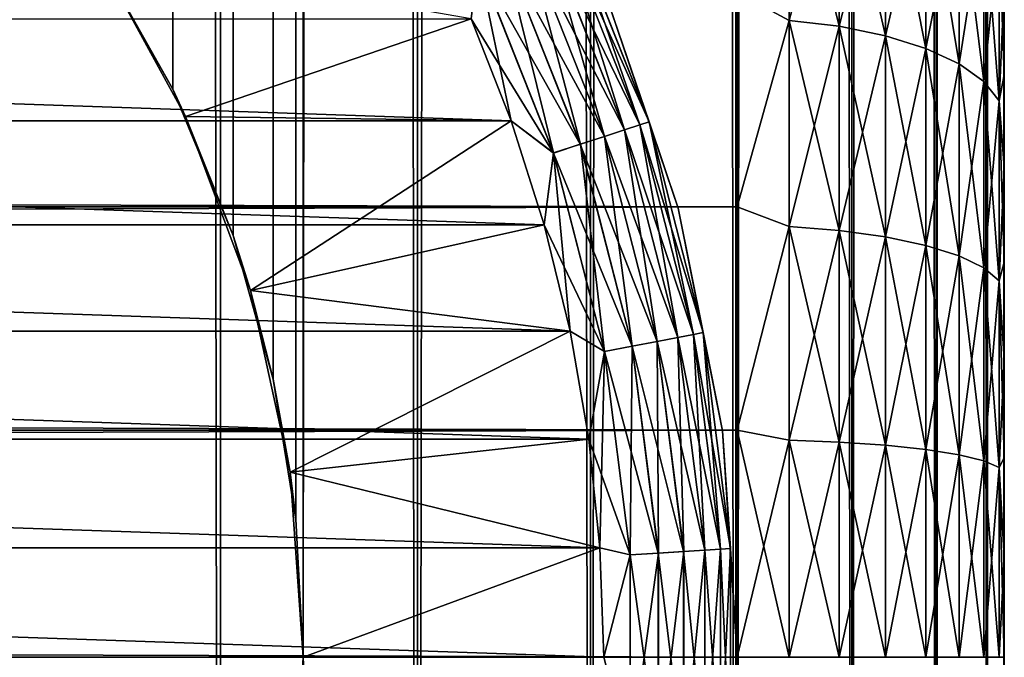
# Model space of a CAD drawing. Extents: x -265 to 265, y 0 to 1027.
# Tile 102 of 256: x 257.63 to 265, y 20 to 24.77. Entities that reach past the tile are written whole.
import ezdxf

# ---------------------------------------------------------------- set-up
doc = ezdxf.new("R2010")
doc.units = 0
doc.header["$LTSCALE"] = 41.718519
for name, color, linetype in [('103', 7, 'CONTINUOUS'), ('104', 7, 'CONTINUOUS'), ('112', 7, 'CONTINUOUS'), ('113', 7, 'CONTINUOUS'), ('114', 7, 'CONTINUOUS'), ('116', 7, 'CONTINUOUS'), ('120', 7, 'CONTINUOUS'), ('124', 7, 'CONTINUOUS'), ('57', 7, 'CONTINUOUS'), ('59', 7, 'CONTINUOUS'), ('63', 7, 'CONTINUOUS')]:
    doc.layers.add(name, color=color, linetype=linetype)

msp = doc.modelspace()

# ---------------------------------------------------------------- linework, layer by layer
at = {"layer": '103', "color": 7, "linetype": 'CONTINUOUS'}
for points in [[(257.5, 1, 12.9904), (259.1314, 1, 11.9003), (257.5, 1019, 12.9904), (257.5, 1, 12.9904)], [(257.5, 1019, 12.9904), (259.1314, 1, 11.9003), (259.1314, 1019, 11.9003), (257.5, 1019, 12.9904)], [(259.1314, 1, 11.9003), (260.6066, 1, 10.6066), (259.1314, 1019, 11.9003), (259.1314, 1, 11.9003)], [(259.1314, 1019, 11.9003), (260.6066, 1, 10.6066), (260.6066, 1019, 10.6066), (259.1314, 1019, 11.9003)], [(260.6066, 1, 10.6066), (261.9003, 1, 9.1314), (260.6066, 1019, 10.6066), (260.6066, 1, 10.6066)], [(260.6066, 1019, 10.6066), (261.9003, 1, 9.1314), (261.9003, 1019, 9.1314), (260.6066, 1019, 10.6066)], [(261.9003, 1, 9.1314), (262.9904, 1, 7.5), (261.9003, 1019, 9.1314), (261.9003, 1, 9.1314)], [(261.9003, 1019, 9.1314), (262.9904, 1, 7.5), (262.9904, 1019, 7.5), (261.9003, 1019, 9.1314)], [(262.9904, 1, 7.5), (263.8582, 1, 5.7403), (262.9904, 1019, 7.5), (262.9904, 1, 7.5)], [(262.9904, 1019, 7.5), (263.8582, 1, 5.7403), (263.8582, 1019, 5.7403), (262.9904, 1019, 7.5)], [(263.8582, 1, 5.7403), (264.4889, 1, 3.8823), (263.8582, 1019, 5.7403), (263.8582, 1, 5.7403)], [(263.8582, 1019, 5.7403), (264.4889, 1, 3.8823), (264.4889, 1019, 3.8823), (263.8582, 1019, 5.7403)], [(264.4889, 1, 3.8823), (264.8717, 1, 1.9579), (264.4889, 1019, 3.8823), (264.4889, 1, 3.8823)], [(264.4889, 1019, 3.8823), (264.8717, 1, 1.9579), (264.8717, 1019, 1.9579), (264.4889, 1019, 3.8823)], [(264.8717, 1, 1.9579), (265, 1), (264.8717, 1019, 1.9579), (264.8717, 1, 1.9579)], [(264.8717, 1019, 1.9579), (265, 1), (265, 1019), (264.8717, 1019, 1.9579)]]:
    msp.add_3dface(points, dxfattribs=at)
at = {"layer": '104', "color": 7, "linetype": 'CONTINUOUS'}
for points in [[(260.6066, 1019, -10.6066), (260.6066, 1, -10.6066), (259.75, 20, -11.399), (260.6066, 1019, -10.6066)], [(259.75, 1000, -11.399), (260.6066, 1019, -10.6066), (259.75, 20, -11.399), (259.75, 1000, -11.399)], [(261.9003, 1, -9.1314), (260.6066, 1, -10.6066), (261.9003, 1019, -9.1314), (261.9003, 1, -9.1314)], [(261.9003, 1019, -9.1314), (260.6066, 1, -10.6066), (260.6066, 1019, -10.6066), (261.9003, 1019, -9.1314)], [(262.9904, 1, -7.5), (261.9003, 1, -9.1314), (262.9904, 1019, -7.5), (262.9904, 1, -7.5)], [(262.9904, 1019, -7.5), (261.9003, 1, -9.1314), (261.9003, 1019, -9.1314), (262.9904, 1019, -7.5)], [(263.8582, 1, -5.7403), (262.9904, 1, -7.5), (263.8582, 1019, -5.7403), (263.8582, 1, -5.7403)], [(263.8582, 1019, -5.7403), (262.9904, 1, -7.5), (262.9904, 1019, -7.5), (263.8582, 1019, -5.7403)], [(264.4889, 1, -3.8823), (263.8582, 1, -5.7403), (264.4889, 1019, -3.8823), (264.4889, 1, -3.8823)], [(264.4889, 1019, -3.8823), (263.8582, 1, -5.7403), (263.8582, 1019, -5.7403), (264.4889, 1019, -3.8823)], [(264.8717, 1, -1.9579), (264.4889, 1, -3.8823), (264.8717, 1019, -1.9579), (264.8717, 1, -1.9579)], [(264.8717, 1019, -1.9579), (264.4889, 1, -3.8823), (264.4889, 1019, -3.8823), (264.8717, 1019, -1.9579)], [(265, 1019), (265, 1), (264.8717, 1, -1.9579), (265, 1019)], [(265, 1019), (264.8717, 1, -1.9579), (264.8717, 1019, -1.9579), (265, 1019)], [(259.6951, 998.9668, -11.4457), (259.75, 1000, -11.399), (259.6951, 21.0333, -11.4457), (259.6951, 998.9668, -11.4457)], [(259.6951, 21.0333, -11.4457), (259.75, 1000, -11.399), (259.75, 20, -11.399), (259.6951, 21.0333, -11.4457)], [(259.525, 997.9175, -11.5877), (259.6951, 998.9668, -11.4457), (259.525, 22.0825, -11.5877), (259.525, 997.9175, -11.5877)], [(259.525, 22.0825, -11.5877), (259.6951, 998.9668, -11.4457), (259.6951, 21.0333, -11.4457), (259.525, 22.0825, -11.5877)], [(259.2244, 996.842, -11.8284), (259.525, 997.9175, -11.5877), (259.2244, 23.1581, -11.8284), (259.2244, 996.842, -11.8284)], [(259.2244, 23.1581, -11.8284), (259.525, 997.9175, -11.5877), (259.525, 22.0825, -11.5877), (259.2244, 23.1581, -11.8284)], [(258.7723, 995.7446, -12.1674), (259.2244, 996.842, -11.8284), (258.7723, 24.2554, -12.1674), (258.7723, 995.7446, -12.1674)], [(258.7723, 24.2554, -12.1674), (259.2244, 996.842, -11.8284), (259.2244, 23.1581, -11.8284), (258.7723, 24.2554, -12.1674)], [(258.1533, 25.3466, -12.5906), (258.7723, 995.7446, -12.1674), (258.7723, 24.2554, -12.1674), (258.1533, 25.3466, -12.5906)], [(260.6066, 1, -10.6066), (259.1314, 1, -11.9003), (259.75, 20, -11.399), (260.6066, 1, -10.6066)], [(259.75, 20, -11.399), (259.1314, 1, -11.9003), (259.6951, 18.9668, -11.4457), (259.75, 20, -11.399)]]:
    msp.add_3dface(points, dxfattribs=at)
at = {"layer": '112', "color": 7, "linetype": 'CONTINUOUS'}
for points in [[(258.1533, 25.3466, -12.5906), (258.7723, 24.2554, -12.1674), (258.2022, 25.2713, -25), (258.1533, 25.3466, -12.5906)], [(258.2022, 25.2713, -25), (258.7723, 24.2554, -12.1674), (258.8689, 24.0503, -25), (258.2022, 25.2713, -25)], [(258.7723, 24.2554, -12.1674), (259.2244, 23.1581, -11.8284), (258.8689, 24.0503, -25), (258.7723, 24.2554, -12.1674)], [(258.8689, 24.0503, -25), (259.2244, 23.1581, -11.8284), (259.3551, 22.7469, -25), (258.8689, 24.0503, -25)], [(259.2244, 23.1581, -11.8284), (259.525, 22.0825, -11.5877), (259.3551, 22.7469, -25), (259.2244, 23.1581, -11.8284)], [(259.3551, 22.7469, -25), (259.525, 22.0825, -11.5877), (259.6508, 21.3876, -25), (259.3551, 22.7469, -25)], [(259.525, 22.0825, -11.5877), (259.6951, 21.0333, -11.4457), (259.6508, 21.3876, -25), (259.525, 22.0825, -11.5877)], [(259.6951, 21.0333, -11.4457), (259.75, 20, -11.399), (259.6508, 21.3876, -25), (259.6951, 21.0333, -11.4457)], [(259.6508, 21.3876, -25), (259.75, 20, -11.399), (259.75, 20, -25), (259.6508, 21.3876, -25)], [(259.75, 20, -11.399), (259.6951, 18.9668, -11.4457), (259.75, 20, -25), (259.75, 20, -11.399)]]:
    msp.add_3dface(points, dxfattribs=at)
at = {"layer": '113', "color": 7, "linetype": 'CONTINUOUS'}
for points in [[(258.2022, 25.2713, -25), (258.8689, 24.0503, -25), (261.0065, 24.7808, -25), (258.2022, 25.2713, -25)], [(261.0065, 24.7808, -25), (258.8689, 24.0503, -25), (261.3071, 24.0186, -25), (261.0065, 24.7808, -25)], [(258.8689, 24.0503, -25), (259.3551, 22.7469, -25), (261.3071, 24.0186, -25), (258.8689, 24.0503, -25)], [(261.3071, 24.0186, -25), (259.3551, 22.7469, -25), (261.555, 23.2376, -25), (261.3071, 24.0186, -25)], [(261.555, 23.2376, -25), (259.3551, 22.7469, -25), (261.749, 22.4415, -25), (261.555, 23.2376, -25)], [(259.3551, 22.7469, -25), (259.6508, 21.3876, -25), (261.749, 22.4415, -25), (259.3551, 22.7469, -25)], [(261.749, 22.4415, -25), (259.6508, 21.3876, -25), (261.8882, 21.634, -25), (261.749, 22.4415, -25)], [(261.8882, 21.634, -25), (259.6508, 21.3876, -25), (261.972, 20.8189, -25), (261.8882, 21.634, -25)], [(259.6508, 21.3876, -25), (259.75, 20, -25), (261.972, 20.8189, -25), (259.6508, 21.3876, -25)], [(261.972, 20.8189, -25), (259.75, 20, -25), (262, 20, -25), (261.972, 20.8189, -25)]]:
    msp.add_3dface(points, dxfattribs=at)
at = {"layer": '114', "color": 7, "linetype": 'CONTINUOUS'}
for points in [[(238.6929, 24.0186, -75), (238.9935, 24.7808, -75), (261.3071, 24.0186, -75), (238.6929, 24.0186, -75)], [(261.3071, 24.0186, -75), (238.9935, 24.7808, -75), (261.0065, 24.7808, -75), (261.3071, 24.0186, -75)], [(238.445, 23.2376, -75), (238.6929, 24.0186, -75), (261.555, 23.2376, -75), (238.445, 23.2376, -75)], [(261.555, 23.2376, -75), (238.6929, 24.0186, -75), (261.3071, 24.0186, -75), (261.555, 23.2376, -75)], [(238.251, 22.4415, -75), (238.445, 23.2376, -75), (261.749, 22.4415, -75), (238.251, 22.4415, -75)], [(261.749, 22.4415, -75), (238.445, 23.2376, -75), (261.555, 23.2376, -75), (261.749, 22.4415, -75)], [(238.1118, 21.634, -75), (238.251, 22.4415, -75), (261.8882, 21.634, -75), (238.1118, 21.634, -75)], [(261.8882, 21.634, -75), (238.251, 22.4415, -75), (261.749, 22.4415, -75), (261.8882, 21.634, -75)], [(238.028, 20.8189, -75), (238.1118, 21.634, -75), (261.972, 20.8189, -75), (238.028, 20.8189, -75)], [(261.972, 20.8189, -75), (238.1118, 21.634, -75), (261.8882, 21.634, -75), (261.972, 20.8189, -75)], [(238, 20, -75), (238.028, 20.8189, -75), (262, 20, -75), (238, 20, -75)], [(262, 20, -75), (238.028, 20.8189, -75), (261.972, 20.8189, -75), (262, 20, -75)]]:
    msp.add_3dface(points, dxfattribs=at)
at = {"layer": '116', "color": 7, "linetype": 'CONTINUOUS'}
for points in [[(262.557, 23.3646, -74), (262.0104, 24.9749, -74), (262.557, 23.3646, -26), (262.557, 23.3646, -74)], [(262.557, 23.3646, -26), (262.0104, 24.9749, -74), (262.0104, 24.9749, -26), (262.557, 23.3646, -26)], [(262.8888, 21.6968, -74), (262.557, 23.3646, -74), (262.8888, 21.6968, -26), (262.8888, 21.6968, -74)], [(262.8888, 21.6968, -26), (262.557, 23.3646, -74), (262.557, 23.3646, -26), (262.8888, 21.6968, -26)], [(263, 20, -74), (262.8888, 21.6968, -74), (263, 20, -26), (263, 20, -74)], [(263, 20, -26), (262.8888, 21.6968, -74), (262.8888, 21.6968, -26), (263, 20, -26)]]:
    msp.add_3dface(points, dxfattribs=at)
at = {"layer": '120', "color": 7, "linetype": 'CONTINUOUS'}
for points in [[(262.3399, 24.0095, -74.2225), (261.6731, 25.4929, -74.4341), (261.7401, 25.5245, -74.2225), (262.3399, 24.0095, -74.2225)], [(262.0104, 24.9749, -74), (262.3399, 24.0095, -74.2225), (261.7401, 25.5245, -74.2225), (262.0104, 24.9749, -74)], [(262.156, 23.9497, -74.6238), (261.4216, 25.3746, -74.7823), (261.5651, 25.4421, -74.6238), (262.156, 23.9497, -74.6238)], [(262.2695, 23.9866, -74.4341), (261.5651, 25.4421, -74.6238), (261.6731, 25.4929, -74.4341), (262.2695, 23.9866, -74.4341)], [(262.156, 23.9497, -74.6238), (261.5651, 25.4421, -74.6238), (262.2695, 23.9866, -74.4341), (262.156, 23.9497, -74.6238)], [(262.2695, 23.9866, -74.4341), (261.6731, 25.4929, -74.4341), (262.3399, 24.0095, -74.2225), (262.2695, 23.9866, -74.4341)], [(262.0052, 23.9007, -74.7823), (261.2498, 25.2937, -74.9014), (261.4216, 25.3746, -74.7823), (262.0052, 23.9007, -74.7823)], [(262.0052, 23.9007, -74.7823), (261.4216, 25.3746, -74.7823), (262.156, 23.9497, -74.6238), (262.0052, 23.9007, -74.7823)], [(261.8246, 23.842, -74.9014), (261.0583, 25.2036, -74.9752), (261.2498, 25.2937, -74.9014), (261.8246, 23.842, -74.9014)], [(261.8246, 23.842, -74.9014), (261.2498, 25.2937, -74.9014), (262.0052, 23.9007, -74.7823), (261.8246, 23.842, -74.9014)], [(261.6233, 23.7766, -74.9752), (261.0065, 24.7808, -75), (261.0583, 25.2036, -74.9752), (261.6233, 23.7766, -74.9752)], [(261.6233, 23.7766, -74.9752), (261.0583, 25.2036, -74.9752), (261.8246, 23.842, -74.9014), (261.6233, 23.7766, -74.9752)], [(262.0104, 24.9749, -74), (262.557, 23.3646, -74), (262.3399, 24.0095, -74.2225), (262.0104, 24.9749, -74)], [(261.3071, 24.0186, -75), (261.0065, 24.7808, -75), (261.6233, 23.7766, -74.9752), (261.3071, 24.0186, -75)], [(261.555, 23.2376, -75), (261.3071, 24.0186, -75), (261.6233, 23.7766, -74.9752), (261.555, 23.2376, -75)], [(262.6724, 22.4174, -74.4341), (262.156, 23.9497, -74.6238), (262.2695, 23.9866, -74.4341), (262.6724, 22.4174, -74.4341)], [(262.7451, 22.4313, -74.2225), (262.2695, 23.9866, -74.4341), (262.3399, 24.0095, -74.2225), (262.7451, 22.4313, -74.2225)], [(262.6724, 22.4174, -74.4341), (262.2695, 23.9866, -74.4341), (262.7451, 22.4313, -74.2225), (262.6724, 22.4174, -74.4341)], [(262.557, 23.3646, -74), (262.7451, 22.4313, -74.2225), (262.3399, 24.0095, -74.2225), (262.557, 23.3646, -74)], [(262.3994, 22.3653, -74.7823), (261.8246, 23.842, -74.9014), (262.0052, 23.9007, -74.7823), (262.3994, 22.3653, -74.7823)], [(262.5552, 22.395, -74.6238), (262.0052, 23.9007, -74.7823), (262.156, 23.9497, -74.6238), (262.5552, 22.395, -74.6238)], [(262.3994, 22.3653, -74.7823), (262.0052, 23.9007, -74.7823), (262.5552, 22.395, -74.6238), (262.3994, 22.3653, -74.7823)], [(262.5552, 22.395, -74.6238), (262.156, 23.9497, -74.6238), (262.6724, 22.4174, -74.4341), (262.5552, 22.395, -74.6238)], [(262.2129, 22.3297, -74.9014), (261.6233, 23.7766, -74.9752), (261.8246, 23.842, -74.9014), (262.2129, 22.3297, -74.9014)], [(262.2129, 22.3297, -74.9014), (261.8246, 23.842, -74.9014), (262.3994, 22.3653, -74.7823), (262.2129, 22.3297, -74.9014)], [(262.005, 22.2901, -74.9752), (261.555, 23.2376, -75), (261.6233, 23.7766, -74.9752), (262.005, 22.2901, -74.9752)], [(262.005, 22.2901, -74.9752), (261.6233, 23.7766, -74.9752), (262.2129, 22.3297, -74.9014), (262.005, 22.2901, -74.9752)], [(262.557, 23.3646, -74), (262.8888, 21.6968, -74), (262.7451, 22.4313, -74.2225), (262.557, 23.3646, -74)], [(261.749, 22.4415, -75), (261.555, 23.2376, -75), (262.005, 22.2901, -74.9752), (261.749, 22.4415, -75)], [(261.8882, 21.634, -75), (261.749, 22.4415, -75), (262.005, 22.2901, -74.9752), (261.8882, 21.634, -75)], [(262.8754, 20.8101, -74.4341), (262.5552, 22.395, -74.6238), (262.6724, 22.4174, -74.4341), (262.8754, 20.8101, -74.4341)], [(262.9493, 20.8147, -74.2225), (262.6724, 22.4174, -74.4341), (262.7451, 22.4313, -74.2225), (262.9493, 20.8147, -74.2225)], [(262.8754, 20.8101, -74.4341), (262.6724, 22.4174, -74.4341), (262.9493, 20.8147, -74.2225), (262.8754, 20.8101, -74.4341)], [(262.8888, 21.6968, -74), (262.9493, 20.8147, -74.2225), (262.7451, 22.4313, -74.2225), (262.8888, 21.6968, -74)], [(262.5981, 20.7926, -74.7823), (262.2129, 22.3297, -74.9014), (262.3994, 22.3653, -74.7823), (262.5981, 20.7926, -74.7823)], [(262.7563, 20.8026, -74.6238), (262.3994, 22.3653, -74.7823), (262.5552, 22.395, -74.6238), (262.7563, 20.8026, -74.6238)], [(262.5981, 20.7926, -74.7823), (262.3994, 22.3653, -74.7823), (262.7563, 20.8026, -74.6238), (262.5981, 20.7926, -74.7823)], [(262.7563, 20.8026, -74.6238), (262.5552, 22.395, -74.6238), (262.8754, 20.8101, -74.4341), (262.7563, 20.8026, -74.6238)], [(262.1973, 20.7674, -74.9752), (261.8882, 21.634, -75), (262.005, 22.2901, -74.9752), (262.1973, 20.7674, -74.9752)], [(262.4085, 20.7807, -74.9014), (262.005, 22.2901, -74.9752), (262.2129, 22.3297, -74.9014), (262.4085, 20.7807, -74.9014)], [(262.1973, 20.7674, -74.9752), (262.005, 22.2901, -74.9752), (262.4085, 20.7807, -74.9014), (262.1973, 20.7674, -74.9752)], [(262.4085, 20.7807, -74.9014), (262.2129, 22.3297, -74.9014), (262.5981, 20.7926, -74.7823), (262.4085, 20.7807, -74.9014)], [(262.8888, 21.6968, -74), (263, 20, -74), (262.9493, 20.8147, -74.2225), (262.8888, 21.6968, -74)], [(261.972, 20.8189, -75), (261.8882, 21.634, -75), (262.1973, 20.7674, -74.9752), (261.972, 20.8189, -75)], [(262, 20, -75), (261.972, 20.8189, -75), (262.1973, 20.7674, -74.9752), (262, 20, -75)], [(262.7563, 19.1974, -74.6238), (262.5981, 20.7926, -74.7823), (262.7563, 20.8026, -74.6238), (262.7563, 19.1974, -74.6238)], [(262.8754, 19.1899, -74.4341), (262.7563, 20.8026, -74.6238), (262.8754, 20.8101, -74.4341), (262.8754, 19.1899, -74.4341)], [(262.7563, 19.1974, -74.6238), (262.7563, 20.8026, -74.6238), (262.8754, 19.1899, -74.4341), (262.7563, 19.1974, -74.6238)], [(262.9493, 19.1853, -74.2225), (262.8754, 20.8101, -74.4341), (262.9493, 20.8147, -74.2225), (262.9493, 19.1853, -74.2225)], [(262.8754, 19.1899, -74.4341), (262.8754, 20.8101, -74.4341), (262.9493, 19.1853, -74.2225), (262.8754, 19.1899, -74.4341)], [(263, 20, -74), (262.9493, 19.1853, -74.2225), (262.9493, 20.8147, -74.2225), (263, 20, -74)], [(262.1973, 19.2326, -74.9752), (262, 20, -75), (262.1973, 20.7674, -74.9752), (262.1973, 19.2326, -74.9752)], [(262.4085, 19.2193, -74.9014), (262.1973, 20.7674, -74.9752), (262.4085, 20.7807, -74.9014), (262.4085, 19.2193, -74.9014)], [(262.1973, 19.2326, -74.9752), (262.1973, 20.7674, -74.9752), (262.4085, 19.2193, -74.9014), (262.1973, 19.2326, -74.9752)], [(262.5981, 19.2074, -74.7823), (262.4085, 20.7807, -74.9014), (262.5981, 20.7926, -74.7823), (262.5981, 19.2074, -74.7823)], [(262.4085, 19.2193, -74.9014), (262.4085, 20.7807, -74.9014), (262.5981, 19.2074, -74.7823), (262.4085, 19.2193, -74.9014)], [(262.5981, 19.2074, -74.7823), (262.5981, 20.7926, -74.7823), (262.7563, 19.1974, -74.6238), (262.5981, 19.2074, -74.7823)]]:
    msp.add_3dface(points, dxfattribs=at)
at = {"layer": '124', "color": 7, "linetype": 'CONTINUOUS'}
for points in [[(261.6735, 25.4931, -25.5669), (262.2699, 23.9867, -25.5669), (261.7403, 25.5246, -25.7786), (261.6735, 25.4931, -25.5669)], [(262.0104, 24.9749, -26), (261.7403, 25.5246, -25.7786), (262.3401, 24.0096, -25.7786), (262.0104, 24.9749, -26)], [(261.7403, 25.5246, -25.7786), (262.2699, 23.9867, -25.5669), (262.3401, 24.0096, -25.7786), (261.7403, 25.5246, -25.7786)], [(261.4224, 25.375, -25.2184), (262.006, 23.901, -25.2184), (261.5657, 25.4424, -25.377), (261.4224, 25.375, -25.2184)], [(261.5657, 25.4424, -25.377), (262.1566, 23.9499, -25.377), (261.6735, 25.4931, -25.5669), (261.5657, 25.4424, -25.377)], [(261.5657, 25.4424, -25.377), (262.006, 23.901, -25.2184), (262.1566, 23.9499, -25.377), (261.5657, 25.4424, -25.377)], [(261.6735, 25.4931, -25.5669), (262.1566, 23.9499, -25.377), (262.2699, 23.9867, -25.5669), (261.6735, 25.4931, -25.5669)], [(261.2507, 25.2942, -25.0991), (261.8255, 23.8423, -25.0991), (261.4224, 25.375, -25.2184), (261.2507, 25.2942, -25.0991)], [(261.4224, 25.375, -25.2184), (261.8255, 23.8423, -25.0991), (262.006, 23.901, -25.2184), (261.4224, 25.375, -25.2184)], [(261.0593, 25.2041, -25.0251), (261.6243, 23.777, -25.0251), (261.2507, 25.2942, -25.0991), (261.0593, 25.2041, -25.0251)], [(261.2507, 25.2942, -25.0991), (261.6243, 23.777, -25.0251), (261.8255, 23.8423, -25.0991), (261.2507, 25.2942, -25.0991)], [(261.0065, 24.7808, -25), (261.3071, 24.0186, -25), (261.0593, 25.2041, -25.0251), (261.0065, 24.7808, -25)], [(261.0593, 25.2041, -25.0251), (261.3071, 24.0186, -25), (261.6243, 23.777, -25.0251), (261.0593, 25.2041, -25.0251)], [(262.557, 23.3646, -26), (262.0104, 24.9749, -26), (262.3401, 24.0096, -25.7786), (262.557, 23.3646, -26)], [(261.3071, 24.0186, -25), (261.555, 23.2376, -25), (261.6243, 23.777, -25.0251), (261.3071, 24.0186, -25)], [(262.1566, 23.9499, -25.377), (262.5558, 22.3952, -25.377), (262.2699, 23.9867, -25.5669), (262.1566, 23.9499, -25.377)], [(262.2699, 23.9867, -25.5669), (262.6728, 22.4175, -25.5669), (262.3401, 24.0096, -25.7786), (262.2699, 23.9867, -25.5669)], [(262.2699, 23.9867, -25.5669), (262.5558, 22.3952, -25.377), (262.6728, 22.4175, -25.5669), (262.2699, 23.9867, -25.5669)], [(262.557, 23.3646, -26), (262.3401, 24.0096, -25.7786), (262.7454, 22.4313, -25.7786), (262.557, 23.3646, -26)], [(262.3401, 24.0096, -25.7786), (262.6728, 22.4175, -25.5669), (262.7454, 22.4313, -25.7786), (262.3401, 24.0096, -25.7786)], [(261.8255, 23.8423, -25.0991), (262.2138, 22.3299, -25.0991), (262.006, 23.901, -25.2184), (261.8255, 23.8423, -25.0991)], [(262.006, 23.901, -25.2184), (262.4002, 22.3655, -25.2184), (262.1566, 23.9499, -25.377), (262.006, 23.901, -25.2184)], [(262.006, 23.901, -25.2184), (262.2138, 22.3299, -25.0991), (262.4002, 22.3655, -25.2184), (262.006, 23.901, -25.2184)], [(262.1566, 23.9499, -25.377), (262.4002, 22.3655, -25.2184), (262.5558, 22.3952, -25.377), (262.1566, 23.9499, -25.377)], [(261.6243, 23.777, -25.0251), (262.006, 22.2903, -25.0251), (261.8255, 23.8423, -25.0991), (261.6243, 23.777, -25.0251)], [(261.8255, 23.8423, -25.0991), (262.006, 22.2903, -25.0251), (262.2138, 22.3299, -25.0991), (261.8255, 23.8423, -25.0991)], [(261.555, 23.2376, -25), (261.749, 22.4415, -25), (261.6243, 23.777, -25.0251), (261.555, 23.2376, -25)], [(261.6243, 23.777, -25.0251), (261.749, 22.4415, -25), (262.006, 22.2903, -25.0251), (261.6243, 23.777, -25.0251)], [(262.8888, 21.6968, -26), (262.557, 23.3646, -26), (262.7454, 22.4313, -25.7786), (262.8888, 21.6968, -26)], [(261.749, 22.4415, -25), (261.8882, 21.634, -25), (262.006, 22.2903, -25.0251), (261.749, 22.4415, -25)], [(262.5558, 22.3952, -25.377), (262.757, 20.8026, -25.377), (262.6728, 22.4175, -25.5669), (262.5558, 22.3952, -25.377)], [(262.6728, 22.4175, -25.5669), (262.8759, 20.8101, -25.5669), (262.7454, 22.4313, -25.7786), (262.6728, 22.4175, -25.5669)], [(262.6728, 22.4175, -25.5669), (262.757, 20.8026, -25.377), (262.8759, 20.8101, -25.5669), (262.6728, 22.4175, -25.5669)], [(262.8888, 21.6968, -26), (262.7454, 22.4313, -25.7786), (262.9496, 20.8147, -25.7786), (262.8888, 21.6968, -26)], [(262.7454, 22.4313, -25.7786), (262.8759, 20.8101, -25.5669), (262.9496, 20.8147, -25.7786), (262.7454, 22.4313, -25.7786)], [(262.2138, 22.3299, -25.0991), (262.4096, 20.7807, -25.0991), (262.4002, 22.3655, -25.2184), (262.2138, 22.3299, -25.0991)], [(262.4002, 22.3655, -25.2184), (262.5989, 20.7927, -25.2184), (262.5558, 22.3952, -25.377), (262.4002, 22.3655, -25.2184)], [(262.4002, 22.3655, -25.2184), (262.4096, 20.7807, -25.0991), (262.5989, 20.7927, -25.2184), (262.4002, 22.3655, -25.2184)], [(262.5558, 22.3952, -25.377), (262.5989, 20.7927, -25.2184), (262.757, 20.8026, -25.377), (262.5558, 22.3952, -25.377)], [(261.8882, 21.634, -25), (261.972, 20.8189, -25), (262.006, 22.2903, -25.0251), (261.8882, 21.634, -25)], [(262.006, 22.2903, -25.0251), (261.972, 20.8189, -25), (262.1984, 20.7675, -25.0251), (262.006, 22.2903, -25.0251)], [(262.006, 22.2903, -25.0251), (262.1984, 20.7675, -25.0251), (262.2138, 22.3299, -25.0991), (262.006, 22.2903, -25.0251)], [(262.2138, 22.3299, -25.0991), (262.1984, 20.7675, -25.0251), (262.4096, 20.7807, -25.0991), (262.2138, 22.3299, -25.0991)], [(263, 20, -26), (262.8888, 21.6968, -26), (262.9496, 20.8147, -25.7786), (263, 20, -26)], [(261.972, 20.8189, -25), (262, 20, -25), (262.1984, 20.7675, -25.0251), (261.972, 20.8189, -25)], [(262.5989, 20.7927, -25.2184), (262.5989, 19.2073, -25.2184), (262.757, 20.8026, -25.377), (262.5989, 20.7927, -25.2184)], [(262.757, 20.8026, -25.377), (262.5989, 19.2073, -25.2184), (262.757, 19.1974, -25.377), (262.757, 20.8026, -25.377)], [(262.757, 20.8026, -25.377), (262.757, 19.1974, -25.377), (262.8759, 20.8101, -25.5669), (262.757, 20.8026, -25.377)], [(262.8759, 20.8101, -25.5669), (262.757, 19.1974, -25.377), (262.8759, 19.1899, -25.5669), (262.8759, 20.8101, -25.5669)], [(262.8759, 20.8101, -25.5669), (262.8759, 19.1899, -25.5669), (262.9496, 20.8147, -25.7786), (262.8759, 20.8101, -25.5669)], [(262.9496, 20.8147, -25.7786), (262.8759, 19.1899, -25.5669), (262.9496, 19.1853, -25.7786), (262.9496, 20.8147, -25.7786)], [(263, 20, -26), (262.9496, 20.8147, -25.7786), (262.9496, 19.1853, -25.7786), (263, 20, -26)], [(262.1984, 20.7675, -25.0251), (262, 20, -25), (262.1984, 19.2325, -25.0251), (262.1984, 20.7675, -25.0251)], [(262.1984, 20.7675, -25.0251), (262.1984, 19.2325, -25.0251), (262.4096, 20.7807, -25.0991), (262.1984, 20.7675, -25.0251)], [(262.4096, 20.7807, -25.0991), (262.1984, 19.2325, -25.0251), (262.4096, 19.2193, -25.0991), (262.4096, 20.7807, -25.0991)], [(262.4096, 20.7807, -25.0991), (262.4096, 19.2193, -25.0991), (262.5989, 20.7927, -25.2184), (262.4096, 20.7807, -25.0991)], [(262.5989, 20.7927, -25.2184), (262.4096, 19.2193, -25.0991), (262.5989, 19.2073, -25.2184), (262.5989, 20.7927, -25.2184)]]:
    msp.add_3dface(points, dxfattribs=at)
at = {"layer": '57', "color": 7, "linetype": 'CONTINUOUS'}
for points in [[(265, 25.0321, 36.7156), (265, 24.3618, 37.0512), (265, 25.0321, 18.2844), (265, 25.0321, 36.7156)], [(265, 25.0321, 18.2844), (265, 24.3618, 37.0512), (265, 24.3618, 17.9488), (265, 25.0321, 18.2844)], [(265, 24.3618, 37.0512), (265, 23.6693, 37.338), (265, 24.3618, 17.9488), (265, 24.3618, 37.0512)], [(265, 24.3618, 17.9488), (265, 23.6693, 37.338), (265, 23.6693, 17.662), (265, 24.3618, 17.9488)], [(265, 23.6693, 37.338), (265, 22.9581, 37.5747), (265, 23.6693, 17.662), (265, 23.6693, 37.338)], [(265, 23.6693, 17.662), (265, 22.9581, 37.5747), (265, 22.9581, 17.4253), (265, 23.6693, 17.662)], [(265, 22.9581, 37.5747), (265, 22.2319, 37.7601), (265, 22.9581, 17.4253), (265, 22.9581, 37.5747)], [(265, 22.9581, 17.4253), (265, 22.2319, 37.7601), (265, 22.2319, 17.2399), (265, 22.9581, 17.4253)], [(265, 22.2319, 37.7601), (265, 21.4943, 37.8931), (265, 22.2319, 17.2399), (265, 22.2319, 37.7601)], [(265, 22.2319, 17.2399), (265, 21.4943, 37.8931), (265, 21.4943, 17.1069), (265, 22.2319, 17.2399)], [(265, 21.4943, 37.8931), (265, 20.749, 37.9733), (265, 21.4943, 17.1069), (265, 21.4943, 37.8931)], [(265, 21.4943, 17.1069), (265, 20.749, 37.9733), (265, 20.749, 17.0267), (265, 21.4943, 17.1069)], [(265, 20.749, 37.9733), (265, 20, 38), (265, 20.749, 17.0267), (265, 20.749, 37.9733)], [(265, 20.749, 17.0267), (265, 20, 38), (265, 20, 17), (265, 20.749, 17.0267)]]:
    msp.add_3dface(points, dxfattribs=at)
at = {"layer": '59', "color": 7, "linetype": 'CONTINUOUS'}
for points in [[(-263, 24.98, 38.9651), (-263, 23.3725, 39.5365), (263, 24.98, 38.9651), (-263, 24.98, 38.9651)], [(263, 24.98, 38.9651), (-263, 23.3725, 39.5365), (263, 23.3725, 39.5365), (263, 24.98, 38.9651)], [(-263, 23.3725, 15.4635), (-263, 24.98, 16.0349), (263, 23.3725, 15.4635), (-263, 23.3725, 15.4635)], [(263, 23.3725, 15.4635), (-263, 24.98, 16.0349), (263, 24.98, 16.0349), (263, 23.3725, 15.4635)], [(-263, 23.3725, 39.5365), (-263, 21.7021, 39.8836), (263, 23.3725, 39.5365), (-263, 23.3725, 39.5365)], [(263, 23.3725, 39.5365), (-263, 21.7021, 39.8836), (263, 21.7021, 39.8836), (263, 23.3725, 39.5365)], [(-263, 21.7021, 15.1164), (-263, 23.3725, 15.4635), (263, 21.7021, 15.1164), (-263, 21.7021, 15.1164)], [(263, 21.7021, 15.1164), (-263, 23.3725, 15.4635), (263, 23.3725, 15.4635), (263, 21.7021, 15.1164)], [(-263, 21.7021, 39.8836), (-263, 20, 40), (263, 21.7021, 39.8836), (-263, 21.7021, 39.8836)], [(263, 21.7021, 39.8836), (-263, 20, 40), (263, 20, 40), (263, 21.7021, 39.8836)], [(-263, 20, 15), (-263, 21.7021, 15.1164), (263, 20, 15), (-263, 20, 15)], [(263, 20, 15), (-263, 21.7021, 15.1164), (263, 21.7021, 15.1164), (263, 20, 15)]]:
    msp.add_3dface(points, dxfattribs=at)
at = {"layer": '63', "color": 7, "linetype": 'CONTINUOUS'}
for points in [[(263, 24.98, 16.0349), (263.3879, 26.231, 16.7076), (263.3879, 24.769, 15.9866), (263, 24.98, 16.0349)], [(263, 24.98, 38.9651), (263.3879, 24.769, 39.0134), (263.3879, 26.231, 38.2924), (263, 24.98, 38.9651)], [(263.3879, 24.769, 39.0134), (263.7636, 26.1743, 38.1941), (263.3879, 26.231, 38.2924), (263.3879, 24.769, 39.0134)], [(263.7636, 26.1743, 16.8059), (263.7636, 24.7256, 16.0915), (263.3879, 26.231, 16.7076), (263.7636, 26.1743, 16.8059)], [(263.3879, 26.231, 16.7076), (263.7636, 24.7256, 16.0915), (263.3879, 24.769, 15.9866), (263.3879, 26.231, 16.7076)], [(263.7636, 24.7256, 38.9085), (263.7636, 26.1743, 38.1941), (263.3879, 24.769, 39.0134), (263.7636, 24.7256, 38.9085)], [(263.7636, 24.7256, 38.9085), (264.1098, 26.0819, 38.0342), (263.7636, 26.1743, 38.1941), (263.7636, 24.7256, 38.9085)], [(264.1098, 26.0819, 16.9658), (264.1098, 24.6549, 16.2621), (263.7636, 26.1743, 16.8059), (264.1098, 26.0819, 16.9658)], [(263.7636, 26.1743, 16.8059), (264.1098, 24.6549, 16.2621), (263.7636, 24.7256, 16.0915), (263.7636, 26.1743, 16.8059)], [(264.1098, 24.6549, 38.7379), (264.1098, 26.0819, 38.0342), (263.7636, 24.7256, 38.9085), (264.1098, 24.6549, 38.7379)], [(264.1098, 24.6549, 38.7379), (264.4134, 25.9575, 37.8187), (264.1098, 26.0819, 38.0342), (264.1098, 24.6549, 38.7379)], [(264.4134, 25.9575, 17.1813), (264.4134, 24.5597, 16.4919), (264.1098, 26.0819, 16.9658), (264.4134, 25.9575, 17.1813)], [(264.1098, 26.0819, 16.9658), (264.4134, 24.5597, 16.4919), (264.1098, 24.6549, 16.2621), (264.1098, 26.0819, 16.9658)], [(264.4134, 24.5597, 38.5081), (264.4134, 25.9575, 37.8187), (264.1098, 24.6549, 38.7379), (264.4134, 24.5597, 38.5081)], [(264.4134, 24.5597, 38.5081), (264.6625, 25.8059, 37.5561), (264.4134, 25.9575, 37.8187), (264.4134, 24.5597, 38.5081)], [(264.6625, 25.8059, 17.4439), (264.6625, 24.4436, 16.7721), (264.4134, 25.9575, 17.1813), (264.6625, 25.8059, 17.4439)], [(264.4134, 25.9575, 17.1813), (264.6625, 24.4436, 16.7721), (264.4134, 24.5597, 16.4919), (264.4134, 25.9575, 17.1813)], [(264.6625, 24.4436, 38.2279), (264.6625, 25.8059, 37.5561), (264.4134, 24.5597, 38.5081), (264.6625, 24.4436, 38.2279)], [(264.6625, 24.4436, 38.2279), (264.8476, 25.6329, 37.2564), (264.6625, 25.8059, 37.5561), (264.6625, 24.4436, 38.2279)], [(264.8476, 25.6329, 17.7436), (264.8476, 24.3112, 17.0918), (264.6625, 25.8059, 17.4439), (264.8476, 25.6329, 17.7436)], [(264.6625, 25.8059, 17.4439), (264.8476, 24.3112, 17.0918), (264.6625, 24.4436, 16.7721), (264.6625, 25.8059, 17.4439)], [(264.8476, 24.3112, 37.9082), (264.8476, 25.6329, 37.2564), (264.6625, 24.4436, 38.2279), (264.8476, 24.3112, 37.9082)], [(264.8476, 24.3112, 37.9082), (264.9616, 25.4451, 36.9312), (264.8476, 25.6329, 37.2564), (264.8476, 24.3112, 37.9082)], [(264.9616, 25.4451, 18.0688), (264.9616, 24.1675, 17.4388), (264.8476, 25.6329, 17.7436), (264.9616, 25.4451, 18.0688)], [(264.8476, 25.6329, 17.7436), (264.9616, 24.1675, 17.4388), (264.8476, 24.3112, 17.0918), (264.8476, 25.6329, 17.7436)], [(264.9616, 24.1675, 37.5612), (264.9616, 25.4451, 36.9312), (264.8476, 24.3112, 37.9082), (264.9616, 24.1675, 37.5612)], [(264.9616, 24.1675, 37.5612), (265, 25.0321, 36.7156), (264.9616, 25.4451, 36.9312), (264.9616, 24.1675, 37.5612)], [(265, 25.0321, 18.2844), (265, 24.3618, 17.9488), (264.9616, 25.4451, 18.0688), (265, 25.0321, 18.2844)], [(264.9616, 25.4451, 18.0688), (265, 24.3618, 17.9488), (264.9616, 24.1675, 17.4388), (264.9616, 25.4451, 18.0688)], [(265, 24.3618, 37.0512), (265, 25.0321, 36.7156), (264.9616, 24.1675, 37.5612), (265, 24.3618, 37.0512)], [(263, 23.3725, 15.4635), (263, 24.98, 16.0349), (263.3879, 24.769, 15.9866), (263, 23.3725, 15.4635)], [(263, 24.98, 38.9651), (263, 23.3725, 39.5365), (263.3879, 24.769, 39.0134), (263, 24.98, 38.9651)], [(263, 23.3725, 15.4635), (263.3879, 24.769, 15.9866), (263.3879, 23.2254, 15.4626), (263, 23.3725, 15.4635)], [(263, 23.3725, 39.5365), (263.3879, 23.2254, 39.5374), (263.3879, 24.769, 39.0134), (263, 23.3725, 39.5365)], [(263.3879, 23.2254, 39.5374), (263.7636, 24.7256, 38.9085), (263.3879, 24.769, 39.0134), (263.3879, 23.2254, 39.5374)], [(263.7636, 24.7256, 16.0915), (263.7636, 23.196, 15.5723), (263.3879, 24.769, 15.9866), (263.7636, 24.7256, 16.0915)], [(263.3879, 24.769, 15.9866), (263.7636, 23.196, 15.5723), (263.3879, 23.2254, 15.4626), (263.3879, 24.769, 15.9866)], [(263.7636, 23.196, 39.4277), (263.7636, 24.7256, 38.9085), (263.3879, 23.2254, 39.5374), (263.7636, 23.196, 39.4277)], [(263.7636, 23.196, 39.4277), (264.1098, 24.6549, 38.7379), (263.7636, 24.7256, 38.9085), (263.7636, 23.196, 39.4277)], [(264.1098, 24.6549, 16.2621), (264.1098, 23.1482, 15.7507), (263.7636, 24.7256, 16.0915), (264.1098, 24.6549, 16.2621)], [(263.7636, 24.7256, 16.0915), (264.1098, 23.1482, 15.7507), (263.7636, 23.196, 15.5723), (263.7636, 24.7256, 16.0915)], [(264.1098, 23.1482, 39.2493), (264.1098, 24.6549, 38.7379), (263.7636, 23.196, 39.4277), (264.1098, 23.1482, 39.2493)], [(264.1098, 23.1482, 39.2493), (264.4134, 24.5597, 38.5081), (264.1098, 24.6549, 38.7379), (264.1098, 23.1482, 39.2493)], [(264.4134, 24.5597, 16.4919), (264.4134, 23.0838, 15.9909), (264.1098, 24.6549, 16.2621), (264.4134, 24.5597, 16.4919)], [(264.1098, 24.6549, 16.2621), (264.4134, 23.0838, 15.9909), (264.1098, 23.1482, 15.7507), (264.1098, 24.6549, 16.2621)], [(264.4134, 23.0838, 39.0091), (264.4134, 24.5597, 38.5081), (264.1098, 23.1482, 39.2493), (264.4134, 23.0838, 39.0091)], [(264.4134, 23.0838, 39.0091), (264.6625, 24.4436, 38.2279), (264.4134, 24.5597, 38.5081), (264.4134, 23.0838, 39.0091)], [(264.6625, 24.4436, 16.7721), (264.6625, 23.0054, 16.2839), (264.4134, 24.5597, 16.4919), (264.6625, 24.4436, 16.7721)], [(264.4134, 24.5597, 16.4919), (264.6625, 23.0054, 16.2839), (264.4134, 23.0838, 15.9909), (264.4134, 24.5597, 16.4919)], [(264.6625, 23.0054, 38.7161), (264.6625, 24.4436, 38.2279), (264.4134, 23.0838, 39.0091), (264.6625, 23.0054, 38.7161)], [(264.6625, 23.0054, 38.7161), (264.8476, 24.3112, 37.9082), (264.6625, 24.4436, 38.2279), (264.6625, 23.0054, 38.7161)], [(264.8476, 24.3112, 17.0918), (264.8476, 22.9158, 16.6181), (264.6625, 24.4436, 16.7721), (264.8476, 24.3112, 17.0918)], [(264.6625, 24.4436, 16.7721), (264.8476, 22.9158, 16.6181), (264.6625, 23.0054, 16.2839), (264.6625, 24.4436, 16.7721)], [(265, 23.6693, 37.338), (265, 24.3618, 37.0512), (264.9616, 24.1675, 37.5612), (265, 23.6693, 37.338)], [(265, 24.3618, 17.9488), (265, 23.6693, 17.662), (264.9616, 24.1675, 17.4388), (265, 24.3618, 17.9488)], [(264.8476, 22.9158, 38.3819), (264.8476, 24.3112, 37.9082), (264.6625, 23.0054, 38.7161), (264.8476, 22.9158, 38.3819)], [(264.8476, 22.9158, 38.3819), (264.9616, 24.1675, 37.5612), (264.8476, 24.3112, 37.9082), (264.8476, 22.9158, 38.3819)], [(264.9616, 24.1675, 17.4388), (264.9616, 22.8186, 16.9809), (264.8476, 24.3112, 17.0918), (264.9616, 24.1675, 17.4388)], [(264.8476, 24.3112, 17.0918), (264.9616, 22.8186, 16.9809), (264.8476, 22.9158, 16.6181), (264.8476, 24.3112, 17.0918)], [(264.9616, 22.8186, 38.0191), (264.9616, 24.1675, 37.5612), (264.8476, 22.9158, 38.3819), (264.9616, 22.8186, 38.0191)], [(264.9616, 22.8186, 38.0191), (265, 23.6693, 37.338), (264.9616, 24.1675, 37.5612), (264.9616, 22.8186, 38.0191)], [(265, 23.6693, 17.662), (265, 22.9581, 17.4253), (264.9616, 24.1675, 17.4388), (265, 23.6693, 17.662)], [(264.9616, 24.1675, 17.4388), (265, 22.9581, 17.4253), (264.9616, 22.8186, 16.9809), (264.9616, 24.1675, 17.4388)], [(265, 22.9581, 37.5747), (265, 23.6693, 37.338), (264.9616, 22.8186, 38.0191), (265, 22.9581, 37.5747)], [(263, 21.7021, 15.1164), (263, 23.3725, 15.4635), (263.3879, 23.2254, 15.4626), (263, 21.7021, 15.1164)], [(263, 23.3725, 39.5365), (263, 21.7021, 39.8836), (263.3879, 23.2254, 39.5374), (263, 23.3725, 39.5365)], [(263, 21.7021, 15.1164), (263.3879, 23.2254, 15.4626), (263.3879, 21.6266, 15.1446), (263, 21.7021, 15.1164)], [(263, 21.7021, 39.8836), (263.3879, 21.6266, 39.8554), (263.3879, 23.2254, 39.5374), (263, 21.7021, 39.8836)], [(263.3879, 21.6266, 39.8554), (263.7636, 23.196, 39.4277), (263.3879, 23.2254, 39.5374), (263.3879, 21.6266, 39.8554)], [(263.7636, 23.196, 15.5723), (263.7636, 21.6118, 15.2571), (263.3879, 23.2254, 15.4626), (263.7636, 23.196, 15.5723)], [(263.3879, 23.2254, 15.4626), (263.7636, 21.6118, 15.2571), (263.3879, 21.6266, 15.1446), (263.3879, 23.2254, 15.4626)], [(263.7636, 21.6118, 39.7429), (263.7636, 23.196, 39.4277), (263.3879, 21.6266, 39.8554), (263.7636, 21.6118, 39.7429)], [(263.7636, 21.6118, 39.7429), (264.1098, 23.1482, 39.2493), (263.7636, 23.196, 39.4277), (263.7636, 21.6118, 39.7429)], [(264.1098, 23.1482, 15.7507), (264.1098, 21.5877, 15.4403), (263.7636, 23.196, 15.5723), (264.1098, 23.1482, 15.7507)], [(263.7636, 23.196, 15.5723), (264.1098, 21.5877, 15.4403), (263.7636, 21.6118, 15.2571), (263.7636, 23.196, 15.5723)], [(264.1098, 21.5877, 39.5597), (264.1098, 23.1482, 39.2493), (263.7636, 21.6118, 39.7429), (264.1098, 21.5877, 39.5597)], [(264.1098, 21.5877, 39.5597), (264.4134, 23.0838, 39.0091), (264.1098, 23.1482, 39.2493), (264.1098, 21.5877, 39.5597)], [(264.4134, 23.0838, 15.9909), (264.4134, 21.5552, 15.6869), (264.1098, 23.1482, 15.7507), (264.4134, 23.0838, 15.9909)], [(264.1098, 23.1482, 15.7507), (264.4134, 21.5552, 15.6869), (264.1098, 21.5877, 15.4403), (264.1098, 23.1482, 15.7507)], [(264.4134, 21.5552, 39.3131), (264.4134, 23.0838, 39.0091), (264.1098, 21.5877, 39.5597), (264.4134, 21.5552, 39.3131)], [(264.4134, 21.5552, 39.3131), (264.6625, 23.0054, 38.7161), (264.4134, 23.0838, 39.0091), (264.4134, 21.5552, 39.3131)], [(264.6625, 23.0054, 16.2839), (264.6625, 21.5156, 15.9875), (264.4134, 23.0838, 15.9909), (264.6625, 23.0054, 16.2839)], [(264.4134, 23.0838, 15.9909), (264.6625, 21.5156, 15.9875), (264.4134, 21.5552, 15.6869), (264.4134, 23.0838, 15.9909)], [(264.6625, 21.5156, 39.0125), (264.6625, 23.0054, 38.7161), (264.4134, 21.5552, 39.3131), (264.6625, 21.5156, 39.0125)], [(264.6625, 21.5156, 39.0125), (264.8476, 22.9158, 38.3819), (264.6625, 23.0054, 38.7161), (264.6625, 21.5156, 39.0125)], [(264.8476, 22.9158, 16.6181), (264.8476, 21.4705, 16.3307), (264.6625, 23.0054, 16.2839), (264.8476, 22.9158, 16.6181)], [(264.6625, 23.0054, 16.2839), (264.8476, 21.4705, 16.3307), (264.6625, 21.5156, 15.9875), (264.6625, 23.0054, 16.2839)], [(265, 22.2319, 37.7601), (265, 22.9581, 37.5747), (264.9616, 22.8186, 38.0191), (265, 22.2319, 37.7601)], [(265, 22.9581, 17.4253), (265, 22.2319, 17.2399), (264.9616, 22.8186, 16.9809), (265, 22.9581, 17.4253)], [(264.8476, 21.4705, 38.6693), (264.8476, 22.9158, 38.3819), (264.6625, 21.5156, 39.0125), (264.8476, 21.4705, 38.6693)], [(264.8476, 21.4705, 38.6693), (264.9616, 22.8186, 38.0191), (264.8476, 22.9158, 38.3819), (264.8476, 21.4705, 38.6693)], [(264.9616, 22.8186, 16.9809), (264.9616, 21.4215, 16.703), (264.8476, 22.9158, 16.6181), (264.9616, 22.8186, 16.9809)], [(264.8476, 22.9158, 16.6181), (264.9616, 21.4215, 16.703), (264.8476, 21.4705, 16.3307), (264.8476, 22.9158, 16.6181)], [(264.9616, 21.4215, 38.297), (264.9616, 22.8186, 38.0191), (264.8476, 21.4705, 38.6693), (264.9616, 21.4215, 38.297)], [(264.9616, 21.4215, 38.297), (265, 22.2319, 37.7601), (264.9616, 22.8186, 38.0191), (264.9616, 21.4215, 38.297)], [(265, 22.2319, 17.2399), (265, 21.4943, 17.1069), (264.9616, 22.8186, 16.9809), (265, 22.2319, 17.2399)], [(264.9616, 22.8186, 16.9809), (265, 21.4943, 17.1069), (264.9616, 21.4215, 16.703), (264.9616, 22.8186, 16.9809)], [(265, 21.4943, 37.8931), (265, 22.2319, 37.7601), (264.9616, 21.4215, 38.297), (265, 21.4943, 37.8931)], [(263, 20, 15), (263, 21.7021, 15.1164), (263.3879, 20, 15.038), (263, 20, 15)], [(263.3879, 20, 15.038), (263, 21.7021, 15.1164), (263.3879, 21.6266, 15.1446), (263.3879, 20, 15.038)], [(263, 21.7021, 39.8836), (263, 20, 40), (263.3879, 21.6266, 39.8554), (263, 21.7021, 39.8836)], [(263, 20, 40), (263.3879, 20, 39.962), (263.3879, 21.6266, 39.8554), (263, 20, 40)], [(263.7636, 20, 15.1515), (263.3879, 20, 15.038), (263.3879, 21.6266, 15.1446), (263.7636, 20, 15.1515)], [(263.7636, 21.6118, 15.2571), (263.7636, 20, 15.1515), (263.3879, 21.6266, 15.1446), (263.7636, 21.6118, 15.2571)], [(263.3879, 20, 39.962), (263.7636, 21.6118, 39.7429), (263.3879, 21.6266, 39.8554), (263.3879, 20, 39.962)], [(263.3879, 20, 39.962), (263.7636, 20, 39.8485), (263.7636, 21.6118, 39.7429), (263.3879, 20, 39.962)], [(264.1098, 20, 15.3362), (263.7636, 20, 15.1515), (263.7636, 21.6118, 15.2571), (264.1098, 20, 15.3362)], [(264.1098, 21.5877, 15.4403), (264.1098, 20, 15.3362), (263.7636, 21.6118, 15.2571), (264.1098, 21.5877, 15.4403)], [(263.7636, 20, 39.8485), (264.1098, 21.5877, 39.5597), (263.7636, 21.6118, 39.7429), (263.7636, 20, 39.8485)], [(263.7636, 20, 39.8485), (264.1098, 20, 39.6638), (264.1098, 21.5877, 39.5597), (263.7636, 20, 39.8485)], [(264.4134, 20, 15.585), (264.1098, 20, 15.3362), (264.1098, 21.5877, 15.4403), (264.4134, 20, 15.585)], [(264.4134, 21.5552, 15.6869), (264.4134, 20, 15.585), (264.1098, 21.5877, 15.4403), (264.4134, 21.5552, 15.6869)], [(264.1098, 20, 39.6638), (264.4134, 21.5552, 39.3131), (264.1098, 21.5877, 39.5597), (264.1098, 20, 39.6638)], [(264.1098, 20, 39.6638), (264.4134, 20, 39.415), (264.4134, 21.5552, 39.3131), (264.1098, 20, 39.6638)], [(264.6625, 20, 15.8882), (264.4134, 20, 15.585), (264.4134, 21.5552, 15.6869), (264.6625, 20, 15.8882)], [(264.6625, 21.5156, 15.9875), (264.6625, 20, 15.8882), (264.4134, 21.5552, 15.6869), (264.6625, 21.5156, 15.9875)], [(264.4134, 20, 39.415), (264.6625, 21.5156, 39.0125), (264.4134, 21.5552, 39.3131), (264.4134, 20, 39.415)], [(264.4134, 20, 39.415), (264.6625, 20, 39.1118), (264.6625, 21.5156, 39.0125), (264.4134, 20, 39.415)], [(264.8476, 20, 16.2343), (264.6625, 20, 15.8882), (264.6625, 21.5156, 15.9875), (264.8476, 20, 16.2343)], [(264.8476, 21.4705, 16.3307), (264.8476, 20, 16.2343), (264.6625, 21.5156, 15.9875), (264.8476, 21.4705, 16.3307)], [(264.6625, 20, 39.1118), (264.8476, 21.4705, 38.6693), (264.6625, 21.5156, 39.0125), (264.6625, 20, 39.1118)], [(264.6625, 20, 39.1118), (264.8476, 20, 38.7657), (264.8476, 21.4705, 38.6693), (264.6625, 20, 39.1118)], [(264.9616, 20, 16.6098), (264.8476, 20, 16.2343), (264.8476, 21.4705, 16.3307), (264.9616, 20, 16.6098)], [(264.9616, 21.4215, 16.703), (264.9616, 20, 16.6098), (264.8476, 21.4705, 16.3307), (264.9616, 21.4215, 16.703)], [(264.8476, 20, 38.7657), (264.9616, 21.4215, 38.297), (264.8476, 21.4705, 38.6693), (264.8476, 20, 38.7657)], [(265, 20.749, 37.9733), (265, 21.4943, 37.8931), (264.9616, 21.4215, 38.297), (265, 20.749, 37.9733)], [(265, 21.4943, 17.1069), (265, 20.749, 17.0267), (264.9616, 21.4215, 16.703), (265, 21.4943, 17.1069)], [(264.8476, 20, 38.7657), (264.9616, 20, 38.3902), (264.9616, 21.4215, 38.297), (264.8476, 20, 38.7657)], [(264.9616, 20, 38.3902), (265, 20.749, 37.9733), (264.9616, 21.4215, 38.297), (264.9616, 20, 38.3902)], [(265, 20.749, 17.0267), (265, 20, 17), (264.9616, 21.4215, 16.703), (265, 20.749, 17.0267)], [(265, 20, 17), (264.9616, 20, 16.6098), (264.9616, 21.4215, 16.703), (265, 20, 17)], [(265, 20, 38), (265, 20.749, 37.9733), (264.9616, 20, 38.3902), (265, 20, 38)]]:
    msp.add_3dface(points, dxfattribs=at)

doc.saveas('drawing.dxf')
